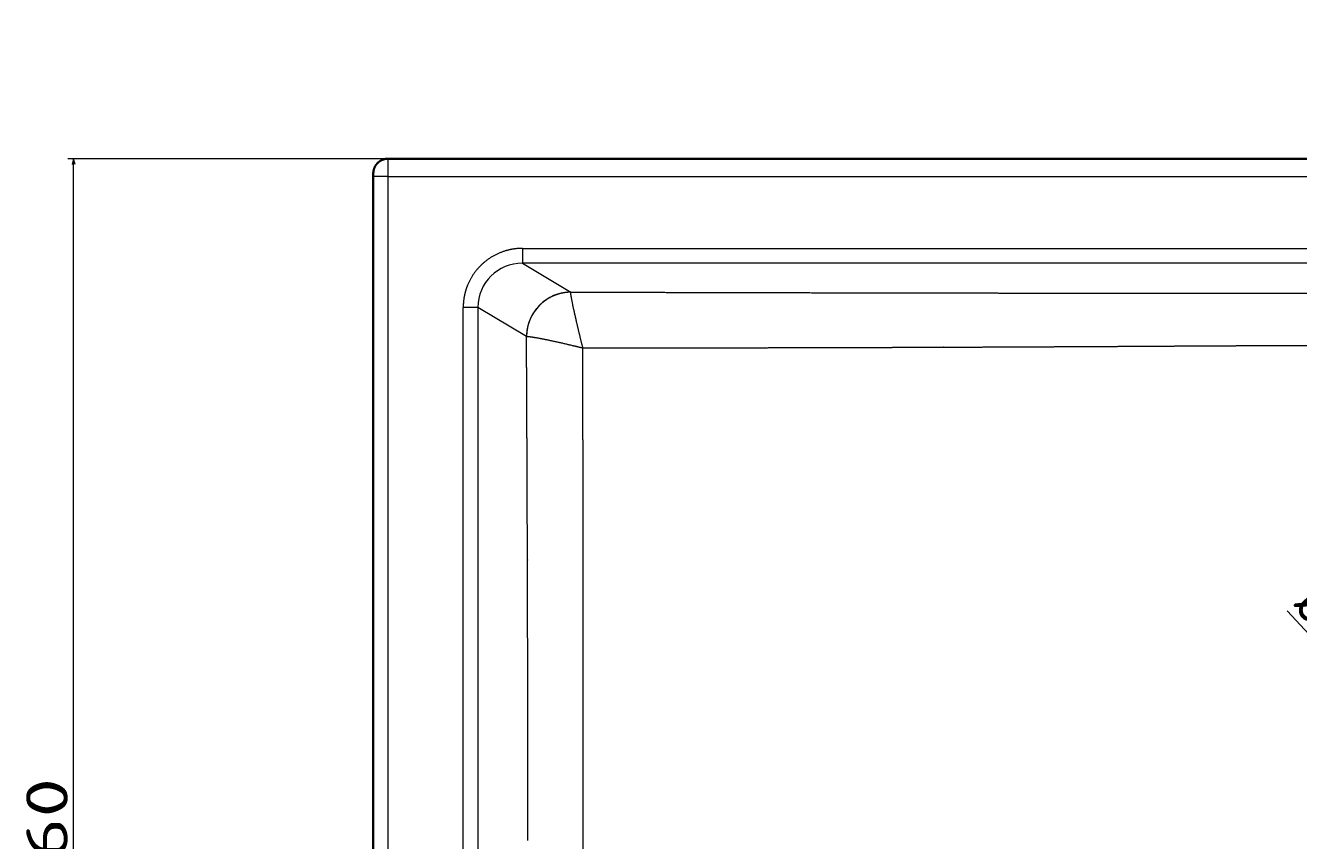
# Model space of a CAD drawing. Extents: x 54 to 1656, y -3 to 1136.
# Tile 2 of 9: x 54 to 483, y 321 to 596. Entities that reach past the tile are written whole.
import ezdxf
from ezdxf.enums import TextEntityAlignment as Align

# ---------------------------------------------------------------- set-up
doc = ezdxf.new("R2010")
doc.units = 0
doc.layers.get('0').update_dxf_attribs({"lineweight": 13})
doc.styles.get("Standard").update_dxf_attribs({"font": 'isocp.shx'})
doc.dimstyles.get("Standard").update_dxf_attribs({"dimtxt": 2.5, "dimasz": 2.5, "dimexe": 1.25, "dimexo": 0.625, "dimtad": 1, "dimcen": 2.5, "dimadec": 0, "dimazin": 0, "dimtfac": 1, "dimtmove": 0, "dimatfit": 0, "dimfxl": 0, "dimarcsym": 0})

# ---------------------------------------------------------------- blocks, each defined once
blk = doc.blocks.new('*D')
at = {"color": 7, "lineweight": 13}
for p, q in [((178.81, 991.63), (91.16, 991.63)), ((93.16, 737.63), (93.16, 991.63)), ((225.78, 737.63), (91.16, 737.63)), ((548.72, 550.88), (67.79, 550.88)), ((69.79, 91.06), (69.79, 550.88)), ((478.94, 398.4), (581.64, 287.49)), ((170.81, 99.06), (170.81, -2.64)), ((930.64, 99.06), (930.64, -2.64)), ((548.72, 91.06), (67.79, 91.06)), ((170.81, -0.64), (930.64, -0.64))]:
    blk.add_line(p, q, dxfattribs=at)
for points in [[(93.67, 989.7), (93.16, 991.63), (92.64, 989.7)], [(92.64, 739.56), (93.16, 737.63), (93.67, 739.56)], [(70.31, 548.95), (69.79, 550.88), (69.27, 548.95)], [(521.5, 353.2), (519.81, 354.27), (520.74, 352.5)], [(579.94, 288.56), (581.64, 287.49), (580.7, 289.26)], [(69.27, 92.99), (69.79, 91.06), (70.31, 92.99)], [(172.74, -0.13), (170.81, -0.64), (172.74, -1.16)], [(928.7, -1.16), (930.64, -0.64), (928.7, -0.13)]]:
    blk.add_lwpolyline(points, dxfattribs=at)
for s, rotation, p, p2 in [('254', 90, (91.16, 843.61), (91.16, 885.64)), ('%%c', 312.7956, (480.41, 399.76), (487.39, 392.23)), ('91', 312.7956, (488.07, 391.5), (506.47, 371.62)), ('460', 90, (67.79, 299.95), (67.79, 341.98))]:
    blk.add_text(s, height=14, rotation=rotation, dxfattribs=at).set_placement(p, p2, align=Align.FIT)
blk.add_text('760', height=14, dxfattribs=at).set_placement((529.71, 1.36), (571.74, 1.36), align=Align.FIT)
blk = doc.blocks.new('BLOCK73')
at = {"color": 7, "lineweight": 35}
for p, q in [((-374.89, 0), (0, 0)), ((-379.91, -449.82), (-379.91, -6))]:
    blk.add_line(p, q, dxfattribs=at)
at = {"color": 7, "lineweight": 13, "ltscale": 0.125}
blk.add_line((-374.91, -6), (-379.91, -6), dxfattribs=at)
at = {"color": 7, "lineweight": 13}
for p, q in [((-374.91, -449.82), (-374.91, -6)), ((-374.91, -6), (0, -6)), ((-329.6, -30.26), (0, -30.26)), ((0, -35.25), (-329.6, -35.25)), ((-349.58, -409.81), (-349.58, -50.19)), ((-344.6, -50.19), (-344.6, -409.81))]:
    blk.add_line(p, q, dxfattribs=at)
at = {"color": 7, "lineweight": 13, "ltscale": 0.124829}
blk.add_line((-329.6, -30.26), (-329.6, -35.25), dxfattribs=at)
at = {"color": 7, "lineweight": 13, "ltscale": 0.474831}
blk.add_line((-329.6, -35.25), (-313.3, -45.01), dxfattribs=at)
at = {"color": 7, "lineweight": 13, "ltscale": 0.00077729}
blk.add_line((-313.31, -45.04), (-313.3, -45.01), dxfattribs=at)
at = {"color": 7, "lineweight": 13, "ltscale": 0.124524}
blk.add_line((-344.6, -50.19), (-349.58, -50.19), dxfattribs=at)
at = {"color": 7, "lineweight": 13, "ltscale": 0.476606}
blk.add_line((-328.25, -59.99), (-344.6, -50.19), dxfattribs=at)
at = {"color": 7, "lineweight": 13, "ltscale": 0.000321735}
blk.add_line((-328.25, -59.99), (-328.24, -60), dxfattribs=at)
at = {"color": 7, "lineweight": 13}
for centre, major_axis, ratio, start_param, end_param in [((-329.51, -50.28), (12.99, -7.76), 0.991472, 2.111586, 3.677876), ((-313.3, -59.99), (7.71, 12.87), 0.99484, 0.541985, 2.10822)]:
    blk.add_ellipse(centre, major_axis=major_axis, ratio=ratio, start_param=start_param, end_param=end_param, dxfattribs=at)
at = {"color": 7, "lineweight": 35}
blk.add_open_spline([(-374.89, 0), (-374.95, 0), (-375.07, 0), (-375.25, -0.01), (-375.43, -0.03), (-375.61, -0.05), (-375.78, -0.08), (-375.96, -0.11), (-376.13, -0.15), (-376.3, -0.2), (-376.47, -0.25), (-376.64, -0.31), (-376.81, -0.38), (-376.97, -0.45), (-377.13, -0.53), (-377.29, -0.61), (-377.45, -0.7), (-377.6, -0.79), (-377.75, -0.89), (-377.89, -1), (-378.03, -1.11), (-378.17, -1.22), (-378.3, -1.34), (-378.43, -1.46), (-378.56, -1.59), (-378.67, -1.73), (-378.79, -1.86), (-378.9, -2), (-379, -2.15), (-379.1, -2.3), (-379.2, -2.45), (-379.28, -2.6), (-379.37, -2.76), (-379.44, -2.92), (-379.52, -3.09), (-379.58, -3.26), (-379.64, -3.42), (-379.7, -3.6), (-379.74, -3.77), (-379.79, -3.95), (-379.82, -4.13), (-379.84, -4.28), (-379.86, -4.4), (-379.87, -4.49), (-379.88, -4.57), (-379.88, -4.64), (-379.89, -4.69), (-379.89, -4.73), (-379.89, -4.77), (-379.89, -4.8), (-379.9, -4.84), (-379.9, -4.86), (-379.9, -4.89), (-379.9, -4.92), (-379.9, -4.94), (-379.9, -4.97), (-379.9, -4.99), (-379.9, -5.01), (-379.9, -5.04), (-379.9, -5.06), (-379.9, -5.08), (-379.9, -5.11), (-379.9, -5.13), (-379.91, -5.16), (-379.91, -5.18), (-379.91, -5.21), (-379.91, -5.23), (-379.91, -5.26), (-379.91, -5.28), (-379.91, -5.31), (-379.91, -5.33), (-379.91, -5.36), (-379.91, -5.39), (-379.91, -5.41), (-379.91, -5.44), (-379.91, -5.47), (-379.91, -5.5), (-379.91, -5.52), (-379.91, -5.55), (-379.91, -5.58), (-379.91, -5.61), (-379.91, -5.64), (-379.91, -5.67), (-379.91, -5.7), (-379.91, -5.73), (-379.91, -5.76), (-379.91, -5.79), (-379.91, -5.82), (-379.91, -5.85), (-379.91, -5.88), (-379.91, -5.91), (-379.91, -5.94), (-379.91, -5.97), (-379.91, -5.99), (-379.91, -6)], degree=3, knots=[0, 0, 0, 0, 0.178475, 0.356953, 0.535434, 0.713917, 0.892402, 1.07089, 1.24938, 1.427873, 1.60637, 1.784869, 1.96337, 2.141873, 2.320385, 2.498898, 2.67741, 2.855924, 3.034453, 3.212985, 3.391513, 3.570043, 3.748603, 3.927166, 4.105717, 4.284271, 4.462891, 4.641512, 4.820115, 4.998684, 5.177468, 5.356197, 5.534834, 5.713473, 5.892921, 6.072089, 6.251146, 6.429429, 6.617431, 6.802472, 6.983072, 7.151927, 7.259213, 7.353166, 7.432054, 7.497831, 7.545004, 7.588521, 7.625798, 7.659393, 7.690877, 7.718726, 7.745079, 7.772021, 7.796296, 7.821137, 7.844596, 7.868619, 7.891875, 7.915685, 7.938993, 7.962845, 7.986634, 8.010939, 8.035135, 8.05983, 8.084402, 8.109463, 8.134991, 8.160962, 8.186919, 8.213305, 8.240098, 8.267274, 8.294461, 8.322019, 8.349924, 8.378154, 8.406536, 8.435215, 8.464165, 8.493365, 8.522649, 8.552158, 8.58187, 8.611759, 8.641758, 8.671899, 8.702157, 8.732507, 8.762895, 8.793347, 8.82384, 8.854348, 8.854348, 8.854348, 8.854348], dxfattribs=at)
at = {"color": 7, "lineweight": 13}
for points, knots in [([(-374.91, -6), (-374.91, -5.81), (-374.91, -5.62), (-374.91, -5.44), (-374.91, -5.08), (-374.91, -4.73), (-374.91, -4.55), (-374.91, -4.01), (-374.91, -3.49), (-374.91, -3.2), (-374.91, -2.82), (-374.91, -2.44), (-374.91, -2.36), (-374.91, -2.22), (-374.91, -2.08), (-374.91, -1.98), (-374.91, -1.77), (-374.91, -1.56), (-374.91, -1.42), (-374.9, -1.17), (-374.9, -0.95), (-374.9, -0.83), (-374.9, -0.47), (-374.9, -0.2), (-374.9, -0.07), (-374.9, 0), (-374.89, 0)], [0, 0, 0, 0, 0, 0, 1.646744, 1.646744, 1.646744, 3.274256, 3.274256, 3.274256, 6.486879, 6.486879, 6.486879, 7.258409, 7.258409, 7.258409, 7.961909, 7.961909, 7.961909, 9.491886, 9.491886, 9.491886, 10.925833, 10.925833, 10.925833, 14.960992, 14.960992, 14.960992, 14.960992, 14.960992, 14.960992]), ([(-329.6, -30.26), (-331.57, -30.26), (-333.54, -30.5), (-335.48, -30.98), (-339.18, -32.42), (-342.43, -34.71), (-343.9, -36.05), (-346.48, -39.06), (-348.24, -42.61), (-348.9, -44.48), (-349.4, -46.78), (-349.56, -49.1), (-349.57, -49.47), (-349.58, -49.83), (-349.58, -50.19)], [0, 0, 0, 0, 0, 0, 13.993044, 13.993044, 13.993044, 27.945551, 27.945551, 27.945551, 41.886305, 41.886305, 41.886305, 44.455847, 44.455847, 44.455847, 44.455847, 44.455847, 44.455847]), ([(-313.31, -45.04), (-314.83, -45.05), (-316.35, -45.26), (-317.83, -45.65), (-320.67, -46.82), (-323.13, -48.65), (-324.24, -49.72), (-326.24, -52.21), (-327.53, -55.13), (-327.99, -56.72), (-328.23, -58.36), (-328.24, -60)], [0, 0, 0, 0, 0, 0, 10.833483, 10.833483, 10.833483, 21.69227, 21.69227, 21.69227, 33.367251, 33.367251, 33.367251, 33.367251, 33.367251, 33.367251]), ([(-309.24, -63.83), (-309.91, -61.12), (-310.56, -58.43), (-311.18, -55.82), (-312.11, -51.73), (-312.82, -48.34), (-313.05, -47.17), (-313.25, -45.97), (-313.32, -45.31), (-313.32, -45.18), (-313.32, -45.09), (-313.31, -45.04)], [0, 0, 0, 0, 0, 0, 19.643527, 19.643527, 19.643527, 31.633484, 31.633484, 31.633484, 35.19073, 35.19073, 35.19073, 35.19073, 35.19073, 35.19073]), ([(-313.3, -45.01), (-311.62, -45.01), (-309.94, -45.02), (-308.25, -45.02), (-304.81, -45.03), (-301.37, -45.04), (-299.98, -45.04), (-296.55, -45.05), (-293.11, -45.06), (-291.43, -45.06), (-288.13, -45.07), (-284.84, -45.08), (-282.9, -45.08), (-270.22, -45.11), (-257.57, -45.14), (-246.09, -45.17), (-230.99, -45.2), (-215.95, -45.23), (-211.88, -45.24), (-206.21, -45.25), (-200.56, -45.26), (-198.7, -45.26), (-195.35, -45.27), (-192.01, -45.28), (-190.79, -45.28), (-182.91, -45.29), (-175.06, -45.3), (-169.31, -45.31), (-160.5, -45.32), (-151.73, -45.33), (-149.17, -45.34), (-143.13, -45.34), (-137.12, -45.35), (-133.81, -45.35), (-127.74, -45.36), (-121.7, -45.36), (-118.79, -45.36), (-114.29, -45.37), (-109.82, -45.37), (-108.06, -45.37), (-104.56, -45.37), (-101.06, -45.37), (-99.32, -45.37), (-96.16, -45.37), (-93, -45.37), (-91.59, -45.37), (-89.47, -45.37), (-87.36, -45.37), (-86.66, -45.37), (-85.25, -45.37), (-83.85, -45.37), (-83.14, -45.37), (-81.95, -45.37), (-80.77, -45.37), (-80.28, -45.37), (-79.31, -45.37), (-78.33, -45.37), (-77.85, -45.37), (-73.47, -45.37), (-69.11, -45.37), (-65.22, -45.37), (-60.34, -45.37), (-55.47, -45.36), (-54.5, -45.36), (-51.58, -45.36), (-48.67, -45.36), (-46.73, -45.36), (-42.87, -45.36), (-39.01, -45.36), (-36.86, -45.35), (-34.45, -45.35), (-32.04, -45.35), (-31.54, -45.35), (-30.56, -45.35), (-29.58, -45.35), (-29.09, -45.35), (-27.5, -45.35), (-25.9, -45.35), (-25.41, -45.35), (-20.84, -45.35), (-16.26, -45.35), (-12.79, -45.34), (-8.73, -45.34), (-4.66, -45.34), (-4.08, -45.34), (-3.21, -45.34), (-2.34, -45.34), (-2.04, -45.34), (-1.47, -45.34), (-0.88, -45.34), (-0.58, -45.34), (-0.29, -45.34), (0, -45.34)], [0, 0, 0, 0, 0, 0, 11.511833, 11.511833, 11.511833, 23.5193, 23.5193, 23.5193, 35.031132, 35.031132, 35.031132, 46.100904, 46.100904, 46.100904, 121.873686, 121.873686, 121.873686, 150.066127, 150.066127, 150.066127, 161.165864, 161.165864, 161.165864, 173.361349, 173.361349, 173.361349, 216.120185, 216.120185, 216.120185, 235.339245, 235.339245, 235.339245, 259.015035, 259.015035, 259.015035, 278.69577, 278.69577, 278.69577, 291.397868, 291.397868, 291.397868, 304.099966, 304.099966, 304.099966, 314.353253, 314.353253, 314.353253, 319.479896, 319.479896, 319.479896, 324.60654, 324.60654, 324.60654, 328.171078, 328.171078, 328.171078, 331.735616, 331.735616, 331.735616, 360.251819, 360.251819, 360.251819, 367.380817, 367.380817, 367.380817, 381.63881, 381.63881, 381.63881, 395.637859, 395.637859, 395.637859, 399.219687, 399.219687, 399.219687, 402.801516, 402.801516, 402.801516, 410.853216, 410.853216, 410.853216, 436.130481, 436.130481, 436.130481, 440.343374, 440.343374, 440.343374, 442.449834, 442.449834, 442.449834, 444.556294, 444.556294, 444.556294, 444.556294, 444.556294, 444.556294]), ([(-328.24, -60), (-328.08, -59.95), (-327.71, -59.95), (-327.15, -60.01), (-324.89, -60.33), (-321.48, -61), (-318.91, -61.56), (-315.41, -62.35), (-311.8, -63.2), (-310.95, -63.41), (-310.1, -63.62), (-309.24, -63.83)], [0, 0, 0, 0, 0, 0, 9.104142, 9.104142, 9.104142, 29.555437, 29.555437, 29.555437, 35.838056, 35.838056, 35.838056, 35.838056, 35.838056, 35.838056]), ([(-327.77, -230), (-327.77, -216.4), (-327.78, -202.8), (-327.79, -189.19), (-327.82, -172.23), (-327.86, -155.26), (-327.87, -151.63), (-327.89, -144.54), (-327.91, -137.46), (-327.92, -135.38), (-327.97, -117.96), (-328.04, -100.54), (-328.1, -87.29), (-328.16, -73.62), (-328.24, -60)], [0, 0, 0, 0, 0, 0, 96.420382, 96.420382, 96.420382, 120.152743, 120.152743, 120.152743, 146.619439, 146.619439, 146.619439, 243.573584, 243.573584, 243.573584, 243.573584, 243.573584, 243.573584]), ([(-309.24, -63.83), (-306.88, -63.82), (-304.52, -63.82), (-302.16, -63.82), (-297.43, -63.82), (-292.69, -63.81), (-290.42, -63.81), (-283.31, -63.8), (-276.21, -63.8), (-271.69, -63.79), (-258.76, -63.77), (-245.86, -63.75), (-237.66, -63.73), (-226.42, -63.7), (-215.24, -63.67), (-212.1, -63.66), (-207.76, -63.65), (-203.44, -63.63), (-202.26, -63.63), (-200.36, -63.62), (-198.46, -63.62), (-197.83, -63.62), (-196.53, -63.61), (-195.22, -63.61), (-194.8, -63.6), (-193.78, -63.6), (-192.76, -63.6), (-192.47, -63.6), (-186.61, -63.57), (-180.77, -63.55), (-175.29, -63.53), (-167.53, -63.49), (-159.81, -63.46), (-157.52, -63.45), (-153.79, -63.43), (-150.08, -63.41), (-148.72, -63.4), (-145.86, -63.39), (-143.01, -63.37), (-141.59, -63.36), (-137.43, -63.34), (-133.28, -63.32), (-130.74, -63.31), (-125.75, -63.28), (-120.77, -63.25), (-118.68, -63.24), (-115.03, -63.22), (-111.4, -63.19), (-110.07, -63.19), (-104.41, -63.15), (-98.78, -63.12), (-94.93, -63.1), (-90.44, -63.08), (-85.98, -63.06), (-85.75, -63.05), (-85.29, -63.05), (-84.82, -63.05), (-84.59, -63.05), (-84.12, -63.05), (-83.65, -63.04), (-83.44, -63.04), (-82.97, -63.04), (-82.51, -63.04), (-82.29, -63.04), (-81.83, -63.04), (-81.38, -63.03), (-81.15, -63.03), (-80.71, -63.03), (-80.26, -63.03), (-79.97, -63.03), (-79.29, -63.02), (-78.62, -63.02), (-78.16, -63.02), (-76.5, -63.01), (-74.84, -63), (-73.65, -63), (-71.94, -62.99), (-70.24, -62.98), (-69.26, -62.98), (-66.37, -62.97), (-63.47, -62.96), (-61.07, -62.95), (-57.77, -62.94), (-54.48, -62.93), (-53.58, -62.93), (-51.79, -62.92), (-50, -62.92), (-49.1, -62.91), (-45.82, -62.91), (-42.54, -62.9), (-40.14, -62.9), (-37.01, -62.89), (-33.87, -62.89), (-32.96, -62.89), (-31.85, -62.88), (-30.74, -62.88), (-30.36, -62.88), (-29.59, -62.88), (-28.83, -62.88), (-28.44, -62.88), (-27.67, -62.88), (-26.9, -62.88), (-26.52, -62.88), (-25.93, -62.88), (-25.35, -62.88), (-25.2, -62.88), (-24.8, -62.88), (-24.41, -62.88), (-24.21, -62.88), (-23.82, -62.88), (-23.43, -62.88), (-23.24, -62.88), (-22.88, -62.88), (-22.52, -62.88), (-22.23, -62.88), (-18.05, -62.87), (-13.86, -62.87), (-9.84, -62.87), (-5.73, -62.87), (-1.62, -62.87), (-1.56, -62.87), (-1.44, -62.87), (-1.33, -62.87), (-1.28, -62.87), (-1.16, -62.87), (-1.05, -62.87), (-1, -62.87), (-0.88, -62.87), (-0.76, -62.87), (-0.7, -62.87), (-0.53, -62.87), (-0.35, -62.87), (-0.23, -62.87), (-0.12, -62.87), (0, -62.87)], [0, 0, 0, 0, 0, 0, 14.680038, 14.680038, 14.680038, 29.487983, 29.487983, 29.487983, 58.996708, 58.996708, 58.996708, 110.291801, 110.291801, 110.291801, 129.658993, 129.658993, 129.658993, 137.76217, 137.76217, 137.76217, 141.75802, 141.75802, 141.75802, 146.079928, 146.079928, 146.079928, 148.264185, 148.264185, 148.264185, 183.544424, 183.544424, 183.544424, 198.413077, 198.413077, 198.413077, 207.868914, 207.868914, 207.868914, 217.218394, 217.218394, 217.218394, 235.382518, 235.382518, 235.382518, 250.458886, 250.458886, 250.458886, 259.85375, 259.85375, 259.85375, 288.800497, 288.800497, 288.800497, 290.388793, 290.388793, 290.388793, 291.977089, 291.977089, 291.977089, 293.60215, 293.60215, 293.60215, 295.1905, 295.1905, 295.1905, 296.778787, 296.778787, 296.778787, 298.250066, 298.250066, 298.250066, 301.42661, 301.42661, 301.42661, 309.723554, 309.723554, 309.723554, 313.205145, 313.205145, 313.205145, 329.741425, 329.741425, 329.741425, 335.942491, 335.942491, 335.942491, 342.143557, 342.143557, 342.143557, 358.679864, 358.679864, 358.679864, 363.684436, 363.684436, 363.684436, 366.310255, 366.310255, 366.310255, 368.936074, 368.936074, 368.936074, 371.561894, 371.561894, 371.561894, 372.934286, 372.934286, 372.934286, 374.247238, 374.247238, 374.247238, 375.560194, 375.560194, 375.560194, 376.70452, 376.70452, 376.70452, 404.342373, 404.342373, 404.342373, 404.741561, 404.741561, 404.741561, 405.140749, 405.140749, 405.140749, 405.53992, 405.53992, 405.53992, 405.939092, 405.939092, 405.939092, 406.737294, 406.737294, 406.737294, 406.737294, 406.737294, 406.737294]), ([(-309.09, -230), (-309.09, -219.96), (-309.09, -209.91), (-309.09, -199.87), (-309.1, -183.12), (-309.11, -166.38), (-309.11, -159.68), (-309.12, -149.61), (-309.13, -139.55), (-309.13, -136.37), (-309.14, -126.35), (-309.16, -116.34), (-309.17, -109.71), (-309.18, -96.52), (-309.21, -83.37), (-309.22, -76.84), (-309.23, -70.32), (-309.24, -63.83)], [0, 0, 0, 0, 0, 0, 68.080291, 68.080291, 68.080291, 113.459578, 113.459578, 113.459578, 136.377179, 136.377179, 136.377179, 181.538171, 181.538171, 181.538171, 226.260019, 226.260019, 226.260019, 226.260019, 226.260019, 226.260019]), ([(-309.24, -396.17), (-309.23, -389.68), (-309.22, -383.17), (-309.21, -376.64), (-309.18, -363.53), (-309.17, -350.39), (-309.16, -343.67), (-309.14, -333.77), (-309.13, -323.85), (-309.13, -320.47), (-309.12, -307.14), (-309.11, -293.78), (-309.1, -283.71), (-309.09, -266.94), (-309.09, -250.18), (-309.09, -243.45), (-309.09, -236.73), (-309.09, -230)], [0, 0, 0, 0, 0, 0, 44.71055, 44.71055, 44.71055, 89.602161, 89.602161, 89.602161, 112.137111, 112.137111, 112.137111, 180.146136, 180.146136, 180.146136, 225.751281, 225.751281, 225.751281, 225.751281, 225.751281, 225.751281])]:
    blk.add_open_spline(points, degree=5, knots=knots, dxfattribs=at)

msp = doc.modelspace()

# ---------------------------------------------------------------- block references
at = {"lineweight": 0}
msp.add_blockref('BLOCK73', (550.723, 550.879), dxfattribs=at)

# ---------------------------------------------------------------- dimensions: what is measured, and where the dimension line sits
at = {"color": 0, "lineweight": 0}
for base, p1, p2, angle, middle, dimtype in [((69.791, 550.879), (550.723, 91.056), (550.723, 550.879), 90, (69.791, 320.967), 161), ((170.811, -0.644), (930.635, 101.056), (170.811, 101.056), 180, (550.723, -0.644), 161), ((93.156, 991.627), (227.785, 737.627), (180.809, 991.627), 89.99952, (93.156, 864.627), 160)]:
    dim = msp.add_linear_dim(base=base, p1=p1, p2=p2, angle=angle, dimstyle='Standard', dxfattribs=at)
    dim.commit()
    dim.dimension.update_dxf_attribs({"geometry": '*D', "text_midpoint": middle, "dimtype": dimtype})
dim = msp.add_diameter_dim_2p(p1=(581.635, 287.492), p2=(519.811, 354.266), dimstyle='Standard', dxfattribs=at)
dim.commit()
dim.dimension.update_dxf_attribs({"geometry": '*D', "text_midpoint": (491.974, 384.332), "dimtype": 163})

doc.saveas('drawing.dxf')
